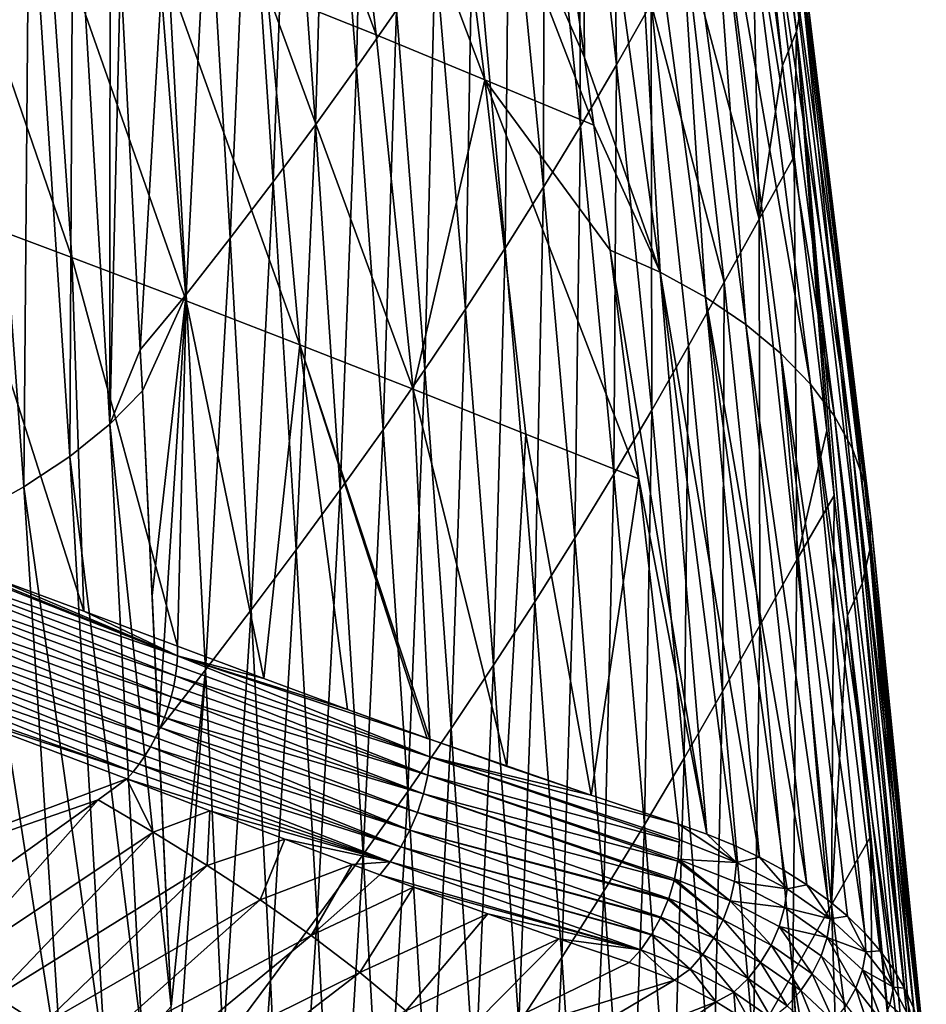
# Model space of a CAD drawing. Header units: metres. Extents: x -109 to 109, y -78 to 121.
# Tile 74 of 256: x -63 to -55, y -51 to -42. Entities that reach past the tile are written whole.
import ezdxf

# ---------------------------------------------------------------- set-up
doc = ezdxf.new("R2010")
doc.units = ezdxf.units.M
doc.layers.add('solid_508554_SW0001', color=7, linetype='CONTINUOUS')

msp = doc.modelspace()

# ---------------------------------------------------------------- linework, layer by layer
at = {"layer": 'solid_508554_SW0001'}
for points in [[(-56.184299, -42.014988, 28.108223), (-56.857948, -37.127048, 24.782003), (-56.809044, -36.791168, 25.364885)], [(-56.125523, -41.699684, 28.655661), (-56.184299, -42.014988, 28.108223), (-56.809044, -36.791168, 25.364885)], [(-56.857948, -37.127048, 24.782003), (-56.308971, -42.318531, 27.578814), (-56.59742, -40.12402, 26.07205)], [(-56.184299, -42.014988, 28.108223), (-56.308971, -42.318531, 27.578814), (-56.857948, -37.127048, 24.782003)], [(-61.227352, -38.546135, 35.996754), (-60.907619, -41.655548, 37.880527), (-59.935703, -42.046021, 37.217701)], [(-60.294331, -38.92202, 35.35701), (-61.227352, -38.546135, 35.996754), (-59.935703, -42.046021, 37.217701)], [(-60.367046, -39.091133, 13.408036), (-60.027966, -38.60759, 14.244594), (-60.111671, -42.337799, 15.004725)], [(-60.027966, -38.60759, 14.244594), (-59.754936, -41.82584, 15.891033), (-60.111671, -42.337799, 15.004725)], [(-58.133686, -39.239838, 20.370758), (-57.839779, -38.717438, 21.274502), (-57.791992, -42.313965, 22.254381)], [(-57.839779, -38.717438, 21.274502), (-57.480503, -41.765553, 23.204243), (-57.791992, -42.313965, 22.254381)], [(-60.294331, -38.92202, 35.35701), (-59.935703, -42.046021, 37.217701), (-58.967575, -42.446682, 36.555599)], [(-59.365845, -39.307434, 34.716675), (-60.294331, -38.92202, 35.35701), (-58.967575, -42.446682, 36.555599)], [(-60.716221, -39.572884, 12.574319), (-60.367046, -39.091133, 13.408036), (-60.478413, -42.848019, 14.12121)], [(-60.367046, -39.091133, 13.408036), (-60.111671, -42.337799, 15.004725), (-60.478413, -42.848019, 14.12121)], [(-58.076492, -42.249508, 35.553879), (-58.103962, -39.060879, 33.224892), (-58.437443, -39.699032, 34.079483)], [(-58.103962, -39.060879, 33.224892), (-57.402565, -44.163757, 36.208549), (-57.685097, -39.299706, 32.812542)], [(-58.076492, -42.249508, 35.553879), (-57.402565, -44.163757, 36.208549), (-58.103962, -39.060879, 33.224892)], [(-58.436619, -39.760136, 19.469364), (-58.133686, -39.239838, 20.370758), (-58.112854, -42.86108, 21.307482)], [(-58.133686, -39.239838, 20.370758), (-57.791992, -42.313965, 22.254381), (-58.112854, -42.86108, 21.307482)], [(-59.365845, -39.307434, 34.716675), (-58.076492, -42.249508, 35.553879), (-58.437443, -39.699032, 34.079483)], [(-59.365845, -39.307434, 34.716675), (-57.995026, -42.852043, 35.902176), (-58.076492, -42.249508, 35.553879)], [(-59.365845, -39.307434, 34.716675), (-58.967575, -42.446682, 36.555599), (-57.995026, -42.852043, 35.902176)], [(-57.685097, -39.299706, 32.812542), (-57.402565, -44.163757, 36.208549), (-56.997849, -44.386463, 35.824333)], [(-57.685097, -39.299706, 32.812542), (-56.997849, -44.386463, 35.824333), (-57.310551, -39.56057, 32.361671)], [(-61.074345, -40.052155, 11.742375), (-60.716221, -39.572884, 12.574319), (-60.854282, -43.356293, 13.239774)], [(-60.716221, -39.572884, 12.574319), (-60.478413, -42.848019, 14.12121), (-60.854282, -43.356293, 13.239774)], [(-57.310551, -39.56057, 32.361671), (-56.997849, -44.386463, 35.824333), (-56.637283, -44.630219, 35.403244)], [(-57.310551, -39.56057, 32.361671), (-56.637283, -44.630219, 35.403244), (-56.98373, -39.838196, 31.881481)], [(-62.312878, -45.521286, 10.242718), (-62.640606, -40.008682, 8.032281), (-62.311455, -39.693897, 8.576268)], [(-62.312878, -45.521286, 10.242718), (-62.311455, -39.693897, 8.576268), (-62.2164, -41.452923, 9.258652)], [(-58.749596, -40.278767, 18.570646), (-58.436619, -39.760136, 19.469364), (-58.443813, -43.406521, 20.363276)], [(-58.436619, -39.760136, 19.469364), (-58.112854, -42.86108, 21.307482), (-58.443813, -43.406521, 20.363276)], [(-56.98373, -39.838196, 31.881481), (-56.637283, -44.630219, 35.403244), (-56.323921, -44.890293, 34.953564)], [(-56.98373, -39.838196, 31.881481), (-56.323921, -44.890293, 34.953564), (-56.059654, -45.163719, 34.480438)], [(-56.98373, -39.838196, 31.881481), (-56.059654, -45.163719, 34.480438), (-56.706638, -40.129456, 31.377403)], [(-62.668728, -45.80825, 9.746799), (-63.033733, -40.311123, 7.509357), (-62.640606, -40.008682, 8.032281)], [(-62.312878, -45.521286, 10.242718), (-62.668728, -45.80825, 9.746799), (-62.640606, -40.008682, 8.032281)], [(-61.439751, -40.526722, 10.910967), (-61.074345, -40.052155, 11.742375), (-61.237843, -43.861542, 12.359962)], [(-61.074345, -40.052155, 11.742375), (-60.854282, -43.356293, 13.239774), (-61.237843, -43.861542, 12.359962)], [(-56.882652, -40.670223, 25.112839), (-56.59742, -40.12402, 26.07205), (-56.518303, -43.689453, 27.126808)], [(-56.706638, -40.129456, 31.377403), (-56.059654, -45.163719, 34.480438), (-55.846077, -45.447983, 33.988239)], [(-56.706638, -40.129456, 31.377403), (-55.846077, -45.447983, 33.988239), (-56.480923, -40.431767, 30.853924)], [(-56.59742, -40.12402, 26.07205), (-56.308971, -42.318531, 27.578814), (-56.518303, -43.689453, 27.126808)], [(-63.080578, -46.080467, 9.276121), (-63.481701, -40.597973, 7.013186), (-63.033733, -40.311123, 7.509357)], [(-62.668728, -45.80825, 9.746799), (-63.080578, -46.080467, 9.276121), (-63.033733, -40.311123, 7.509357)], [(-59.073555, -40.796047, 17.674395), (-58.749596, -40.278767, 18.570646), (-58.785458, -43.950493, 19.421362)], [(-58.749596, -40.278767, 18.570646), (-58.443813, -43.406521, 20.363276), (-58.785458, -43.950493, 19.421362)], [(-56.480923, -40.431767, 30.853924), (-55.846077, -45.447983, 33.988239), (-55.684803, -45.740566, 33.481312)], [(-56.480923, -40.431767, 30.853924), (-55.684803, -45.740566, 33.481312), (-56.308239, -40.742542, 30.315512)], [(-63.859455, -40.52721, 39.837067), (-63.678234, -43.647789, 41.798923), (-62.651852, -44.03178, 41.133518)], [(-62.869411, -40.898586, 39.192043), (-63.859455, -40.52721, 39.837067), (-62.651852, -44.03178, 41.133518)], [(-61.81538, -40.994423, 10.080987), (-61.439751, -40.526722, 10.910967), (-61.630463, -44.362705, 11.482438)], [(-61.439751, -40.526722, 10.910967), (-61.237843, -43.861542, 12.359962), (-61.630463, -44.362705, 11.482438)], [(-63.080578, -46.080467, 9.276121), (-63.539406, -46.334724, 8.836304), (-63.481701, -40.597973, 7.013186)], [(-57.17749, -41.217258, 24.157017), (-56.882652, -40.670223, 25.112839), (-56.518303, -43.689453, 27.126808)], [(-56.308239, -40.742542, 30.315512), (-55.684803, -45.740566, 33.481312), (-55.577457, -46.039009, 32.963932)], [(-56.308239, -40.742542, 30.315512), (-55.577457, -46.039009, 32.963932), (-56.190266, -41.059235, 29.766575)], [(-59.40876, -41.311882, 16.780941), (-59.073555, -40.796047, 17.674395), (-59.137894, -44.492847, 18.481979)], [(-59.073555, -40.796047, 17.674395), (-58.785458, -43.950493, 19.421362), (-59.137894, -44.492847, 18.481979)], [(-62.869411, -40.898586, 39.192043), (-62.651852, -44.03178, 41.133518), (-61.631187, -44.419724, 40.461311)], [(-61.885536, -41.27417, 38.539608), (-62.869411, -40.898586, 39.192043), (-61.631187, -44.419724, 40.461311)], [(-62.2164, -41.452923, 9.258652), (-61.81538, -40.994423, 10.080987), (-62.041088, -44.858124, 10.610392)], [(-61.81538, -40.994423, 10.080987), (-61.630463, -44.362705, 11.482438), (-62.041088, -44.858124, 10.610392)], [(-56.190266, -41.059235, 29.766575), (-55.577457, -46.039009, 32.963932), (-55.525673, -46.340843, 32.440361)], [(-56.190266, -41.059235, 29.766575), (-55.525673, -46.340843, 32.440361), (-56.128677, -41.379318, 29.211508)], [(-61.885536, -41.27417, 38.539608), (-61.631187, -44.419724, 40.461311), (-60.616203, -44.812061, 39.782276)], [(-60.907619, -41.655548, 37.880527), (-61.885536, -41.27417, 38.539608), (-60.616203, -44.812061, 39.782276)], [(-57.480503, -41.765553, 23.204243), (-57.17749, -41.217258, 24.157017), (-56.830238, -44.2528, 26.123838)], [(-57.17749, -41.217258, 24.157017), (-56.518303, -43.689453, 27.126808), (-56.830238, -44.2528, 26.123838)], [(-59.754936, -41.82584, 15.891033), (-59.40876, -41.311882, 16.780941), (-59.500843, -45.033138, 17.545893)], [(-59.40876, -41.311882, 16.780941), (-59.137894, -44.492847, 18.481979), (-59.500843, -45.033138, 17.545893)], [(-56.128677, -41.379318, 29.211508), (-55.525673, -46.340843, 32.440361), (-55.531399, -46.643143, 31.915655)], [(-56.128677, -41.379318, 29.211508), (-55.531399, -46.643143, 31.915655), (-56.125523, -41.699684, 28.655661)], [(-62.312878, -45.521286, 10.242718), (-62.2164, -41.452923, 9.258652), (-62.041088, -44.858124, 10.610392)], [(-60.907619, -41.655548, 37.880527), (-60.616203, -44.812061, 39.782276), (-59.607014, -45.209225, 39.09734)], [(-59.935703, -42.046021, 37.217701), (-60.907619, -41.655548, 37.880527), (-59.607014, -45.209225, 39.09734)], [(-56.125523, -41.699684, 28.655661), (-55.597786, -46.941086, 31.398081), (-56.184299, -42.014988, 28.108223)], [(-56.125523, -41.699684, 28.655661), (-55.531399, -46.643143, 31.915655), (-55.597786, -46.941086, 31.398081)], [(-57.791992, -42.313965, 22.254381), (-57.480503, -41.765553, 23.204243), (-57.476589, -45.394581, 24.133848)], [(-57.480503, -41.765553, 23.204243), (-56.830238, -44.2528, 26.123838), (-57.148884, -44.822147, 25.126394)], [(-57.480503, -41.765553, 23.204243), (-57.148884, -44.822147, 25.126394), (-57.476589, -45.394581, 24.133848)], [(-60.111671, -42.337799, 15.004725), (-59.754936, -41.82584, 15.891033), (-59.874054, -45.571304, 16.613232)], [(-59.754936, -41.82584, 15.891033), (-59.500843, -45.033138, 17.545893), (-59.874054, -45.571304, 16.613232)], [(-58.967575, -42.446682, 36.555599), (-59.935703, -42.046021, 37.217701), (-59.607014, -45.209225, 39.09734)], [(-56.184299, -42.014988, 28.108223), (-56.206631, -43.131958, 28.133499), (-56.308971, -42.318531, 27.578814)], [(-56.184299, -42.014988, 28.108223), (-55.913673, -45.577877, 29.789143), (-56.206631, -43.131958, 28.133499)], [(-56.184299, -42.014988, 28.108223), (-55.728371, -47.228725, 30.896286), (-55.847565, -46.156734, 30.178295)], [(-56.184299, -42.014988, 28.108223), (-55.597786, -46.941086, 31.398081), (-55.728371, -47.228725, 30.896286)], [(-56.184299, -42.014988, 28.108223), (-55.847565, -46.156734, 30.178295), (-55.913673, -45.577877, 29.789143)], [(-58.076492, -42.249508, 35.553879), (-57.995026, -42.852043, 35.902176), (-57.402565, -44.163757, 36.208549)], [(-60.478413, -42.848019, 14.12121), (-60.111671, -42.337799, 15.004725), (-60.257328, -46.107746, 15.683356)], [(-60.111671, -42.337799, 15.004725), (-59.874054, -45.571304, 16.613232), (-60.257328, -46.107746, 15.683356)], [(-58.112854, -42.86108, 21.307482), (-57.791992, -42.313965, 22.254381), (-57.814075, -45.966557, 23.144901)], [(-57.791992, -42.313965, 22.254381), (-57.476589, -45.394581, 24.133848), (-57.814075, -45.966557, 23.144901)], [(-56.308971, -42.318531, 27.578814), (-56.206631, -43.131958, 28.133499), (-56.518303, -43.689453, 27.126808)], [(-58.967575, -42.446682, 36.555599), (-59.607014, -45.209225, 39.09734), (-58.601551, -45.610039, 38.409481)], [(-58.967575, -42.446682, 36.555599), (-57.592056, -46.007843, 37.7262), (-57.848164, -43.96661, 36.546425)], [(-58.967575, -42.446682, 36.555599), (-58.601551, -45.610039, 38.409481), (-57.592056, -46.007843, 37.7262)], [(-58.967575, -42.446682, 36.555599), (-57.848164, -43.96661, 36.546425), (-57.995026, -42.852043, 35.902176)], [(-60.854282, -43.356293, 13.239774), (-60.478413, -42.848019, 14.12121), (-60.650105, -46.643078, 14.756118)], [(-60.478413, -42.848019, 14.12121), (-60.257328, -46.107746, 15.683356), (-60.650105, -46.643078, 14.756118)], [(-58.443813, -43.406521, 20.363276), (-58.112854, -42.86108, 21.307482), (-58.161747, -46.536858, 22.158669)], [(-58.112854, -42.86108, 21.307482), (-57.814075, -45.966557, 23.144901), (-58.161747, -46.536858, 22.158669)], [(-57.995026, -42.852043, 35.902176), (-57.848164, -43.96661, 36.546425), (-57.402565, -44.163757, 36.208549)], [(-56.518303, -43.689453, 27.126808), (-56.206631, -43.131958, 28.133499), (-56.182613, -46.732391, 29.132544)], [(-56.206631, -43.131958, 28.133499), (-55.913673, -45.577877, 29.789143), (-56.182613, -46.732391, 29.132544)], [(-61.237843, -43.861542, 12.359962), (-60.854282, -43.356293, 13.239774), (-61.051159, -47.178226, 13.832317)], [(-60.854282, -43.356293, 13.239774), (-60.650105, -46.643078, 14.756118), (-61.051159, -47.178226, 13.832317)], [(-58.785458, -43.950493, 19.421362), (-58.443813, -43.406521, 20.363276), (-58.519802, -47.105549, 21.174547)], [(-58.443813, -43.406521, 20.363276), (-58.161747, -46.536858, 22.158669), (-58.519802, -47.105549, 21.174547)], [(-63.678234, -43.647789, 41.798923), (-63.391491, -46.876644, 43.690483), (-62.545422, -47.190189, 43.144146)], [(-62.651852, -44.03178, 41.133518), (-63.678234, -43.647789, 41.798923), (-62.545422, -47.190189, 43.144146)], [(-56.830238, -44.2528, 26.123838), (-56.518303, -43.689453, 27.126808), (-56.511063, -47.31609, 28.089684)], [(-56.518303, -43.689453, 27.126808), (-56.182613, -46.732391, 29.132544), (-56.511063, -47.31609, 28.089684)], [(-61.630463, -44.362705, 11.482438), (-61.237843, -43.861542, 12.359962), (-61.459957, -47.713966, 12.912715)], [(-61.237843, -43.861542, 12.359962), (-61.051159, -47.178226, 13.832317), (-61.459957, -47.713966, 12.912715)], [(-59.137894, -44.492847, 18.481979), (-58.785458, -43.950493, 19.421362), (-58.888176, -47.672424, 20.19269)], [(-58.785458, -43.950493, 19.421362), (-58.519802, -47.105549, 21.174547), (-58.888176, -47.672424, 20.19269)], [(-56.98555, -49.179295, 39.314816), (-57.848164, -43.96661, 36.546425), (-57.592056, -46.007843, 37.7262)], [(-56.98555, -49.179295, 39.314816), (-57.402565, -44.163757, 36.208549), (-57.848164, -43.96661, 36.546425)], [(-62.651852, -44.03178, 41.133518), (-62.545422, -47.190189, 43.144146), (-61.708916, -47.502312, 42.598129)], [(-61.631187, -44.419724, 40.461311), (-62.651852, -44.03178, 41.133518), (-61.708916, -47.502312, 42.598129)], [(-56.513992, -49.385548, 38.88554), (-56.997849, -44.386463, 35.824333), (-57.402565, -44.163757, 36.208549)], [(-56.744179, -49.277473, 39.107098), (-56.513992, -49.385548, 38.88554), (-57.402565, -44.163757, 36.208549)], [(-56.98555, -49.179295, 39.314816), (-56.744179, -49.277473, 39.107098), (-57.402565, -44.163757, 36.208549)], [(-57.148884, -44.822147, 25.126394), (-56.830238, -44.2528, 26.123838), (-56.845139, -47.90696, 27.052778)], [(-56.830238, -44.2528, 26.123838), (-56.511063, -47.31609, 28.089684), (-56.845139, -47.90696, 27.052778)], [(-62.023006, -45.22266, 10.757515), (-62.041088, -44.858124, 10.610392), (-61.630463, -44.362705, 11.482438)], [(-61.934437, -47.048553, 11.501494), (-62.023006, -45.22266, 10.757515), (-61.630463, -44.362705, 11.482438)], [(-61.934437, -47.048553, 11.501494), (-61.630463, -44.362705, 11.482438), (-61.877995, -48.249977, 11.997476)], [(-61.630463, -44.362705, 11.482438), (-61.459957, -47.713966, 12.912715), (-61.877995, -48.249977, 11.997476)], [(-60.939053, -47.790562, 42.089767), (-61.631187, -44.419724, 40.461311), (-61.708916, -47.502312, 42.598129)], [(-60.939053, -47.790562, 42.089767), (-60.616203, -44.812061, 39.782276), (-61.631187, -44.419724, 40.461311)], [(-56.09267, -49.630234, 38.404953), (-56.637283, -44.630219, 35.403244), (-56.997849, -44.386463, 35.824333)], [(-56.296413, -49.503239, 38.651154), (-56.09267, -49.630234, 38.404953), (-56.997849, -44.386463, 35.824333)], [(-56.513992, -49.385548, 38.88554), (-56.296413, -49.503239, 38.651154), (-56.997849, -44.386463, 35.824333)], [(-59.500843, -45.033138, 17.545893), (-59.137894, -44.492847, 18.481979), (-59.266582, -48.237045, 19.213856)], [(-59.137894, -44.492847, 18.481979), (-58.888176, -47.672424, 20.19269), (-59.266582, -48.237045, 19.213856)], [(-55.903908, -49.766087, 38.148003), (-56.323921, -44.890293, 34.953564), (-56.637283, -44.630219, 35.403244)], [(-56.09267, -49.630234, 38.404953), (-55.903908, -49.766087, 38.148003), (-56.637283, -44.630219, 35.403244)], [(-60.939053, -47.790562, 42.089767), (-60.192665, -48.066906, 41.588886), (-60.616203, -44.812061, 39.782276)], [(-59.45797, -48.332809, 41.086075), (-59.607014, -45.209225, 39.09734), (-60.616203, -44.812061, 39.782276)], [(-59.482521, -48.324051, 41.10305), (-59.45797, -48.332809, 41.086075), (-60.616203, -44.812061, 39.782276)], [(-60.192665, -48.066906, 41.588886), (-59.482521, -48.324051, 41.10305), (-60.616203, -44.812061, 39.782276)], [(-62.312878, -45.521286, 10.242718), (-62.041088, -44.858124, 10.610392), (-62.023006, -45.22266, 10.757515)], [(-57.476589, -45.394581, 24.133848), (-57.148884, -44.822147, 25.126394), (-57.188622, -48.501602, 26.021338)], [(-57.148884, -44.822147, 25.126394), (-56.845139, -47.90696, 27.052778), (-57.188622, -48.501602, 26.021338)], [(-55.575798, -50.061947, 37.606438), (-56.059654, -45.163719, 34.480438), (-56.323921, -44.890293, 34.953564)], [(-55.731251, -49.910221, 37.881393), (-55.575798, -50.061947, 37.606438), (-56.323921, -44.890293, 34.953564)], [(-55.903908, -49.766087, 38.148003), (-55.731251, -49.910221, 37.881393), (-56.323921, -44.890293, 34.953564)], [(-59.874054, -45.571304, 16.613232), (-59.500843, -45.033138, 17.545893), (-59.654961, -48.799408, 18.238262)], [(-59.500843, -45.033138, 17.545893), (-59.266582, -48.237045, 19.213856), (-59.654961, -48.799408, 18.238262)], [(-55.320068, -50.385021, 37.03709), (-55.846077, -45.447983, 33.988239), (-56.059654, -45.163719, 34.480438)], [(-55.438496, -50.22047, 37.324543), (-55.320068, -50.385021, 37.03709), (-56.059654, -45.163719, 34.480438)], [(-55.575798, -50.061947, 37.606438), (-55.438496, -50.22047, 37.324543), (-56.059654, -45.163719, 34.480438)], [(-62.312878, -45.521286, 10.242718), (-62.023006, -45.22266, 10.757515), (-61.766678, -50.717045, 13.032104)], [(-62.023006, -45.22266, 10.757515), (-61.877995, -48.249977, 11.997476), (-61.766678, -50.717045, 13.032104)], [(-61.934437, -47.048553, 11.501494), (-61.877995, -48.249977, 11.997476), (-62.023006, -45.22266, 10.757515)], [(-58.770218, -48.574875, 40.605892), (-58.601551, -45.610039, 38.409481), (-59.607014, -45.209225, 39.09734)], [(-59.45797, -48.332809, 41.086075), (-58.770218, -48.574875, 40.605892), (-59.607014, -45.209225, 39.09734)], [(-57.814075, -45.966557, 23.144901), (-57.476589, -45.394581, 24.133848), (-57.542049, -49.096027, 24.99367)], [(-57.476589, -45.394581, 24.133848), (-57.188622, -48.501602, 26.021338), (-57.542049, -49.096027, 24.99367)], [(-55.221096, -50.554806, 36.745422), (-55.684803, -45.740566, 33.481312), (-55.846077, -45.447983, 33.988239)], [(-55.320068, -50.385021, 37.03709), (-55.221096, -50.554806, 36.745422), (-55.846077, -45.447983, 33.988239)], [(-62.024529, -51.002136, 12.541978), (-62.668728, -45.80825, 9.746799), (-62.312878, -45.521286, 10.242718)], [(-62.024529, -51.002136, 12.541978), (-62.312878, -45.521286, 10.242718), (-61.766678, -50.717045, 13.032104)], [(-60.257328, -46.107746, 15.683356), (-59.874054, -45.571304, 16.613232), (-60.053493, -49.360046, 17.265461)], [(-59.874054, -45.571304, 16.613232), (-59.654961, -48.799408, 18.238262), (-60.053493, -49.360046, 17.265461)], [(-55.913673, -45.577877, 29.789143), (-55.847565, -46.156734, 30.178295), (-56.182613, -46.732391, 29.132544)], [(-58.770218, -48.574875, 40.605892), (-58.017429, -48.832542, 40.071175), (-58.601551, -45.610039, 38.409481)], [(-58.017429, -48.832542, 40.071175), (-57.592056, -46.007843, 37.7262), (-58.601551, -45.610039, 38.409481)], [(-55.083141, -50.906925, 36.154915), (-55.577457, -46.039009, 32.963932), (-55.684803, -45.740566, 33.481312)], [(-55.142017, -50.729038, 36.450909), (-55.083141, -50.906925, 36.154915), (-55.684803, -45.740566, 33.481312)], [(-55.221096, -50.554806, 36.745422), (-55.142017, -50.729038, 36.450909), (-55.684803, -45.740566, 33.481312)], [(-62.348305, -51.275505, 12.069802), (-63.080578, -46.080467, 9.276121), (-62.668728, -45.80825, 9.746799)], [(-62.024529, -51.002136, 12.541978), (-62.348305, -51.275505, 12.069802), (-62.668728, -45.80825, 9.746799)], [(-58.161747, -46.536858, 22.158669), (-57.814075, -45.966557, 23.144901), (-57.905521, -49.688831, 23.968687)], [(-58.017429, -48.832542, 40.071175), (-57.23661, -49.09111, 39.507847), (-57.592056, -46.007843, 37.7262)], [(-57.814075, -45.966557, 23.144901), (-57.542049, -49.096027, 24.99367), (-57.905521, -49.688831, 23.968687)], [(-56.98555, -49.179295, 39.314816), (-57.592056, -46.007843, 37.7262), (-57.23661, -49.09111, 39.507847)], [(-55.044632, -51.08765, 35.858837), (-55.525673, -46.340843, 32.440361), (-55.577457, -46.039009, 32.963932)], [(-55.083141, -50.906925, 36.154915), (-55.044632, -51.08765, 35.858837), (-55.577457, -46.039009, 32.963932)], [(-62.727959, -51.534504, 11.622154), (-63.539406, -46.334724, 8.836304), (-63.080578, -46.080467, 9.276121)], [(-62.348305, -51.275505, 12.069802), (-62.727959, -51.534504, 11.622154), (-63.080578, -46.080467, 9.276121)], [(-60.650105, -46.643078, 14.756118), (-60.257328, -46.107746, 15.683356), (-60.461945, -49.920433, 16.295904)], [(-60.257328, -46.107746, 15.683356), (-60.053493, -49.360046, 17.265461), (-60.461945, -49.920433, 16.295904)], [(-56.182613, -46.732391, 29.132544), (-55.847565, -46.156734, 30.178295), (-55.87249, -49.809738, 31.135395)], [(-55.847565, -46.156734, 30.178295), (-55.728371, -47.228725, 30.896286), (-55.87249, -49.809738, 31.135395)], [(-61.708836, -47.587196, 42.647079), (-65.118256, -46.244175, 44.788212), (-65.124084, -46.415909, 44.878075)], [(-61.708836, -47.587196, 42.647079), (-64.247879, -46.56168, 44.237728), (-65.118256, -46.244175, 44.788212)], [(-62.727959, -51.534504, 11.622154), (-63.154434, -51.775925, 11.204675), (-63.539406, -46.334724, 8.836304)], [(-55.028679, -51.453941, 35.272366), (-55.531399, -46.643143, 31.915655), (-55.525673, -46.340843, 32.440361)], [(-55.02652, -51.270344, 35.564083), (-55.028679, -51.453941, 35.272366), (-55.525673, -46.340843, 32.440361)], [(-55.044632, -51.08765, 35.858837), (-55.02652, -51.270344, 35.564083), (-55.525673, -46.340843, 32.440361)], [(-61.725964, -47.766369, 42.723991), (-65.124084, -46.415909, 44.878075), (-65.151794, -46.5979, 44.939117)], [(-61.714535, -47.675499, 42.689167), (-61.708836, -47.587196, 42.647079), (-65.124084, -46.415909, 44.878075)], [(-61.725964, -47.766369, 42.723991), (-61.714535, -47.675499, 42.689167), (-65.124084, -46.415909, 44.878075)], [(-61.708836, -47.587196, 42.647079), (-63.391491, -46.876644, 43.690483), (-64.247879, -46.56168, 44.237728)], [(-58.519802, -47.105549, 21.174547), (-58.161747, -46.536858, 22.158669), (-58.278881, -50.280045, 22.945702)], [(-58.161747, -46.536858, 22.158669), (-57.905521, -49.688831, 23.968687), (-58.278881, -50.280045, 22.945702)], [(-61.765503, -47.952324, 42.77058), (-65.151794, -46.5979, 44.939117), (-65.200325, -46.783283, 44.969017)], [(-61.743008, -47.858944, 42.751217), (-61.725964, -47.766369, 42.723991), (-65.151794, -46.5979, 44.939117)], [(-61.765503, -47.952324, 42.77058), (-61.743008, -47.858944, 42.751217), (-65.151794, -46.5979, 44.939117)], [(-61.051159, -47.178226, 13.832317), (-60.650105, -46.643078, 14.756118), (-60.879284, -50.483646, 15.331695)], [(-60.650105, -46.643078, 14.756118), (-60.461945, -49.920433, 16.295904), (-60.879284, -50.483646, 15.331695)], [(-55.092407, -51.818901, 34.705055), (-55.597786, -46.941086, 31.398081), (-55.531399, -46.643143, 31.915655)], [(-55.050797, -51.6371, 34.985634), (-55.092407, -51.818901, 34.705055), (-55.531399, -46.643143, 31.915655)], [(-55.028679, -51.453941, 35.272366), (-55.050797, -51.6371, 34.985634), (-55.531399, -46.643143, 31.915655)], [(-56.511063, -47.31609, 28.089684), (-56.182613, -46.732391, 29.132544), (-56.217987, -50.424507, 30.064217)], [(-56.182613, -46.732391, 29.132544), (-55.87249, -49.809738, 31.135395), (-56.217987, -50.424507, 30.064217)], [(-61.825935, -48.137936, 42.785057), (-65.200325, -46.783283, 44.969017), (-65.267853, -46.965076, 44.966652)], [(-61.793236, -48.04562, 42.781898), (-61.765503, -47.952324, 42.77058), (-65.200325, -46.783283, 44.969017)], [(-61.825935, -48.137936, 42.785057), (-61.793236, -48.04562, 42.781898), (-65.200325, -46.783283, 44.969017)], [(-61.708836, -47.587196, 42.647079), (-62.545422, -47.190189, 43.144146), (-63.391491, -46.876644, 43.690483)], [(-61.904949, -48.31609, 42.766869), (-65.267853, -46.965076, 44.966652), (-65.351837, -47.136448, 44.93211)], [(-61.863297, -48.228378, 42.780033), (-61.825935, -48.137936, 42.785057), (-65.267853, -46.965076, 44.966652)], [(-61.904949, -48.31609, 42.766869), (-61.863297, -48.228378, 42.780033), (-65.267853, -46.965076, 44.966652)], [(-55.153023, -51.998676, 34.431328), (-55.728371, -47.228725, 30.896286), (-55.597786, -46.941086, 31.398081)], [(-55.092407, -51.818901, 34.705055), (-55.153023, -51.998676, 34.431328), (-55.597786, -46.941086, 31.398081)], [(-61.999512, -48.479961, 42.716705), (-65.351837, -47.136448, 44.93211), (-65.449127, -47.290947, 44.866692)], [(-61.9505, -48.400219, 42.745689), (-61.904949, -48.31609, 42.766869), (-65.351837, -47.136448, 44.93211)], [(-61.999512, -48.479961, 42.716705), (-61.9505, -48.400219, 42.745689), (-65.351837, -47.136448, 44.93211)], [(-61.459957, -47.713966, 12.912715), (-61.051159, -47.178226, 13.832317), (-61.303043, -51.05241, 14.373791)], [(-61.051159, -47.178226, 13.832317), (-60.879284, -50.483646, 15.331695), (-61.303043, -51.05241, 14.373791)], [(-58.888176, -47.672424, 20.19269), (-58.519802, -47.105549, 21.174547), (-58.661907, -50.869469, 21.924791)], [(-58.519802, -47.105549, 21.174547), (-58.278881, -50.280045, 22.945702), (-58.661907, -50.869469, 21.924791)], [(-61.708836, -47.587196, 42.647079), (-61.708916, -47.502312, 42.598129), (-62.545422, -47.190189, 43.144146)], [(-55.728371, -47.228725, 30.896286), (-55.520519, -49.195686, 32.204712), (-55.87249, -49.809738, 31.135395)], [(-55.728371, -47.228725, 30.896286), (-55.232155, -52.175694, 34.165127), (-55.520519, -49.195686, 32.204712)], [(-55.153023, -51.998676, 34.431328), (-55.232155, -52.175694, 34.165127), (-55.728371, -47.228725, 30.896286)], [(-62.105999, -48.623276, 42.636497), (-65.449127, -47.290947, 44.866692), (-65.556076, -47.422787, 44.772839)], [(-62.05151, -48.554554, 42.680191), (-61.999512, -48.479961, 42.716705), (-65.449127, -47.290947, 44.866692)], [(-62.105999, -48.623276, 42.636497), (-62.05151, -48.554554, 42.680191), (-65.449127, -47.290947, 44.866692)], [(-56.845139, -47.90696, 27.052778), (-56.511063, -47.31609, 28.089684), (-56.569012, -51.040009, 28.995167)], [(-56.511063, -47.31609, 28.089684), (-56.217987, -50.424507, 30.064217), (-56.569012, -51.040009, 28.995167)], [(-62.105999, -48.623276, 42.636497), (-65.556076, -47.422787, 44.772839), (-63.844414, -48.052219, 43.683041)], [(-61.708836, -47.587196, 42.647079), (-60.939053, -47.790562, 42.089767), (-61.708916, -47.502312, 42.598129)], [(-59.457298, -48.487789, 41.166924), (-61.708836, -47.587196, 42.647079), (-61.714535, -47.675499, 42.689167)], [(-61.708836, -47.587196, 42.647079), (-59.45797, -48.332809, 41.086075), (-60.192665, -48.066906, 41.588886)], [(-59.457298, -48.487789, 41.166924), (-59.45797, -48.332809, 41.086075), (-61.708836, -47.587196, 42.647079)], [(-61.708836, -47.587196, 42.647079), (-60.192665, -48.066906, 41.588886), (-60.939053, -47.790562, 42.089767)], [(-59.457298, -48.487789, 41.166924), (-61.714535, -47.675499, 42.689167), (-61.725964, -47.766369, 42.723991)], [(-59.266582, -48.237045, 19.213856), (-58.888176, -47.672424, 20.19269), (-59.054333, -51.456688, 20.90667)], [(-58.888176, -47.672424, 20.19269), (-58.661907, -50.869469, 21.924791), (-59.054333, -51.456688, 20.90667)], [(-61.766678, -50.717045, 13.032104), (-61.877995, -48.249977, 11.997476), (-61.459957, -47.713966, 12.912715)], [(-61.766678, -50.717045, 13.032104), (-61.459957, -47.713966, 12.912715), (-61.727177, -51.627193, 13.41931)], [(-59.475784, -48.651463, 41.225597), (-61.725964, -47.766369, 42.723991), (-61.743008, -47.858944, 42.751217)], [(-61.459957, -47.713966, 12.912715), (-61.303043, -51.05241, 14.373791), (-61.727177, -51.627193, 13.41931)], [(-59.475784, -48.651463, 41.225597), (-59.457298, -48.487789, 41.166924), (-61.725964, -47.766369, 42.723991)], [(-59.475784, -48.651463, 41.225597), (-61.743008, -47.858944, 42.751217), (-61.765503, -47.952324, 42.77058)], [(-59.512409, -48.818947, 41.25996), (-61.765503, -47.952324, 42.77058), (-61.793236, -48.04562, 42.781898)], [(-59.512409, -48.818947, 41.25996), (-59.475784, -48.651463, 41.225597), (-61.765503, -47.952324, 42.77058)], [(-57.188622, -48.501602, 26.021338), (-56.845139, -47.90696, 27.052778), (-56.929127, -51.655205, 27.929098)], [(-56.845139, -47.90696, 27.052778), (-56.569012, -51.040009, 28.995167), (-56.929127, -51.655205, 27.929098)], [(-65.756058, -50.02697, 41.795589), (-62.16254, -48.685139, 42.585796), (-63.844414, -48.052219, 43.683041)], [(-62.105999, -48.623276, 42.636497), (-63.844414, -48.052219, 43.683041), (-62.16254, -48.685139, 42.585796)], [(-59.512409, -48.818947, 41.25996), (-61.793236, -48.04562, 42.781898), (-61.825935, -48.137936, 42.785057)], [(-59.566048, -48.985123, 41.268951), (-61.825935, -48.137936, 42.785057), (-61.863297, -48.228378, 42.780033)], [(-59.566048, -48.985123, 41.268951), (-59.512409, -48.818947, 41.25996), (-61.825935, -48.137936, 42.785057)], [(-60.192665, -48.066906, 41.588886), (-59.45797, -48.332809, 41.086075), (-59.482521, -48.324051, 41.10305)], [(-59.635067, -49.144913, 41.252308), (-61.863297, -48.228378, 42.780033), (-61.904949, -48.31609, 42.766869)], [(-59.635067, -49.144913, 41.252308), (-59.566048, -48.985123, 41.268951), (-61.863297, -48.228378, 42.780033)], [(-59.654961, -48.799408, 18.238262), (-59.266582, -48.237045, 19.213856), (-59.456257, -52.04171, 19.8916)], [(-59.266582, -48.237045, 19.213856), (-59.054333, -51.456688, 20.90667), (-59.456257, -52.04171, 19.8916)], [(-59.635067, -49.144913, 41.252308), (-61.904949, -48.31609, 42.766869), (-61.9505, -48.400219, 42.745689)], [(-59.71735, -49.293427, 41.210529), (-61.9505, -48.400219, 42.745689), (-61.999512, -48.479961, 42.716705)], [(-59.71735, -49.293427, 41.210529), (-59.635067, -49.144913, 41.252308), (-61.9505, -48.400219, 42.745689)], [(-59.45797, -48.332809, 41.086075), (-58.017429, -48.832542, 40.071175), (-58.770218, -48.574875, 40.605892)], [(-59.457298, -48.487789, 41.166924), (-58.017429, -48.832542, 40.071175), (-59.45797, -48.332809, 41.086075)], [(-59.71735, -49.293427, 41.210529), (-61.999512, -48.479961, 42.716705), (-62.05151, -48.554554, 42.680191)], [(-59.475784, -48.651463, 41.225597), (-57.230667, -49.251099, 39.586754), (-59.457298, -48.487789, 41.166924)], [(-59.457298, -48.487789, 41.166924), (-57.23661, -49.09111, 39.507847), (-58.017429, -48.832542, 40.071175)], [(-59.457298, -48.487789, 41.166924), (-57.230324, -49.23082, 39.578259), (-57.23661, -49.09111, 39.507847)], [(-59.457298, -48.487789, 41.166924), (-57.230667, -49.251099, 39.586754), (-57.230324, -49.23082, 39.578259)], [(-57.542049, -49.096027, 24.99367), (-57.188622, -48.501602, 26.021338), (-57.298626, -52.269165, 26.865955)], [(-57.188622, -48.501602, 26.021338), (-56.929127, -51.655205, 27.929098), (-57.298626, -52.269165, 26.865955)], [(-59.810387, -49.426128, 41.144897), (-62.05151, -48.554554, 42.680191), (-62.105999, -48.623276, 42.636497)], [(-59.810387, -49.426128, 41.144897), (-59.71735, -49.293427, 41.210529), (-62.05151, -48.554554, 42.680191)], [(-59.810387, -49.426128, 41.144897), (-62.105999, -48.623276, 42.636497), (-62.16254, -48.685139, 42.585796)], [(-59.512409, -48.818947, 41.25996), (-57.244583, -49.420128, 39.642426), (-59.475784, -48.651463, 41.225597)], [(-59.475784, -48.651463, 41.225597), (-57.24221, -49.402218, 39.637756), (-57.230667, -49.251099, 39.586754)], [(-59.475784, -48.651463, 41.225597), (-57.244583, -49.420128, 39.642426), (-57.24221, -49.402218, 39.637756)], [(-65.756058, -50.02697, 41.795589), (-62.416607, -48.872368, 42.431129), (-62.16254, -48.685139, 42.585796)], [(-62.416607, -48.872368, 42.431129), (-61.925072, -49.162094, 41.984627), (-62.16254, -48.685139, 42.585796)], [(-61.925072, -49.162094, 41.984627), (-61.419506, -48.96983, 42.091068), (-62.16254, -48.685139, 42.585796)], [(-59.810387, -49.426128, 41.144897), (-62.16254, -48.685139, 42.585796), (-61.419506, -48.96983, 42.091068)], [(-60.053493, -49.360046, 17.265461), (-59.654961, -48.799408, 18.238262), (-59.868195, -52.625057, 18.879301)], [(-59.654961, -48.799408, 18.238262), (-59.456257, -52.04171, 19.8916), (-59.868195, -52.625057, 18.879301)], [(-59.566048, -48.985123, 41.268951), (-57.277912, -49.592796, 39.673088), (-59.512409, -48.818947, 41.25996)], [(-59.512409, -48.818947, 41.25996), (-57.274315, -49.577976, 39.671467), (-57.244583, -49.420128, 39.642426)], [(-59.512409, -48.818947, 41.25996), (-57.277912, -49.592796, 39.673088), (-57.274315, -49.577976, 39.671467)], [(-65.756058, -50.02697, 41.795589), (-64.186493, -50.137417, 41.33046), (-62.416607, -48.872368, 42.431129)], [(-64.186493, -50.137417, 41.33046), (-63.748081, -50.374725, 40.945793), (-62.416607, -48.872368, 42.431129)], [(-63.748081, -50.374725, 40.945793), (-61.925072, -49.162094, 41.984627), (-62.416607, -48.872368, 42.431129)], [(-61.925072, -49.162094, 41.984627), (-61.443821, -49.459976, 41.524323), (-61.419506, -48.96983, 42.091068)], [(-61.443821, -49.459976, 41.524323), (-60.751064, -49.22438, 41.638832), (-61.419506, -48.96983, 42.091068)], [(-59.810387, -49.426128, 41.144897), (-61.419506, -48.96983, 42.091068), (-60.751064, -49.22438, 41.638832)], [(-59.635067, -49.144913, 41.252308), (-57.325565, -49.752289, 39.678268), (-59.566048, -48.985123, 41.268951)], [(-59.566048, -48.985123, 41.268951), (-57.325565, -49.752289, 39.678268), (-57.277912, -49.592796, 39.673088)], [(-57.905521, -49.688831, 23.968687), (-57.542049, -49.096027, 24.99367), (-57.677402, -52.881691, 25.805344)], [(-57.542049, -49.096027, 24.99367), (-57.298626, -52.269165, 26.865955), (-57.677402, -52.881691, 25.805344)], [(-56.719433, -49.430752, 39.162594), (-56.98555, -49.179295, 39.314816), (-57.23661, -49.09111, 39.507847)], [(-57.230324, -49.23082, 39.578259), (-56.719433, -49.430752, 39.162594), (-57.23661, -49.09111, 39.507847)], [(-63.748081, -50.374725, 40.945793), (-63.331593, -50.627247, 40.540276), (-61.925072, -49.162094, 41.984627)], [(-63.331593, -50.627247, 40.540276), (-61.443821, -49.459976, 41.524323), (-61.925072, -49.162094, 41.984627)], [(-59.71735, -49.293427, 41.210529), (-57.394264, -49.919395, 39.657932), (-59.635067, -49.144913, 41.252308)], [(-59.635067, -49.144913, 41.252308), (-57.329582, -49.763599, 39.677761), (-57.325565, -49.752289, 39.678268)], [(-59.635067, -49.144913, 41.252308), (-57.394264, -49.919395, 39.657932), (-57.329582, -49.763599, 39.677761)], [(-56.719433, -49.430752, 39.162594), (-56.744179, -49.277473, 39.107098), (-56.98555, -49.179295, 39.314816)], [(-55.501015, -52.704559, 33.364574), (-55.87249, -49.809738, 31.135395), (-55.520519, -49.195686, 32.204712)], [(-55.501015, -52.704559, 33.364574), (-55.520519, -49.195686, 32.204712), (-55.232155, -52.175694, 34.165127)], [(-61.443821, -49.459976, 41.524323), (-60.972885, -49.766102, 41.044632), (-60.751064, -49.22438, 41.638832)], [(-60.972885, -49.766102, 41.044632), (-60.149448, -49.450554, 41.223801), (-60.751064, -49.22438, 41.638832)], [(-59.810387, -49.426128, 41.144897), (-60.751064, -49.22438, 41.638832), (-60.149448, -49.450554, 41.223801)], [(-59.810387, -49.426128, 41.144897), (-57.478142, -50.073772, 39.611134), (-59.71735, -49.293427, 41.210529)], [(-59.71735, -49.293427, 41.210529), (-57.397945, -49.927094, 39.656292), (-57.394264, -49.919395, 39.657932)], [(-59.71735, -49.293427, 41.210529), (-57.478142, -50.073772, 39.611134), (-57.397945, -49.927094, 39.656292)], [(-57.24221, -49.402218, 39.637756), (-56.719433, -49.430752, 39.162594), (-57.230324, -49.23082, 39.578259)], [(-57.230667, -49.251099, 39.586754), (-57.24221, -49.402218, 39.637756), (-57.230324, -49.23082, 39.578259)], [(-56.719433, -49.430752, 39.162594), (-56.513992, -49.385548, 38.88554), (-56.744179, -49.277473, 39.107098)], [(-60.461945, -49.920433, 16.295904), (-60.053493, -49.360046, 17.265461), (-60.290203, -53.208382, 17.870445)], [(-60.053493, -49.360046, 17.265461), (-59.868195, -52.625057, 18.879301), (-60.290203, -53.208382, 17.870445)], [(-63.331593, -50.627247, 40.540276), (-62.923981, -50.887096, 40.118046), (-61.443821, -49.459976, 41.524323)], [(-62.923981, -50.887096, 40.118046), (-60.972885, -49.766102, 41.044632), (-61.443821, -49.459976, 41.524323)], [(-60.972885, -49.766102, 41.044632), (-60.517303, -50.083233, 40.54023), (-60.149448, -49.450554, 41.223801)], [(-60.517303, -50.083233, 40.54023), (-59.904938, -49.541298, 41.052956), (-60.149448, -49.450554, 41.223801)], [(-59.810387, -49.426128, 41.144897), (-60.149448, -49.450554, 41.223801), (-59.904938, -49.541298, 41.052956)], [(-59.810387, -49.426128, 41.144897), (-59.904938, -49.541298, 41.052956), (-57.575554, -50.211731, 39.538467)], [(-59.810387, -49.426128, 41.144897), (-57.480816, -50.078075, 39.609364), (-57.478142, -50.073772, 39.611134)], [(-59.810387, -49.426128, 41.144897), (-57.575554, -50.211731, 39.538467), (-57.480816, -50.078075, 39.609364)], [(-57.244583, -49.420128, 39.642426), (-57.274315, -49.577976, 39.671467), (-56.778046, -49.773045, 39.265236)], [(-57.244583, -49.420128, 39.642426), (-56.778046, -49.773045, 39.265236), (-57.24221, -49.402218, 39.637756)], [(-57.24221, -49.402218, 39.637756), (-56.737244, -49.600334, 39.225689), (-56.719433, -49.430752, 39.162594)], [(-56.778046, -49.773045, 39.265236), (-56.737244, -49.600334, 39.225689), (-57.24221, -49.402218, 39.637756)], [(-56.737244, -49.600334, 39.225689), (-56.269424, -49.667496, 38.702522), (-56.719433, -49.430752, 39.162594)], [(-56.719433, -49.430752, 39.162594), (-56.269424, -49.667496, 38.702522), (-56.513992, -49.385548, 38.88554)], [(-56.269424, -49.667496, 38.702522), (-56.296413, -49.503239, 38.651154), (-56.513992, -49.385548, 38.88554)], [(-60.517303, -50.083233, 40.54023), (-59.604156, -49.651783, 40.841183), (-59.904938, -49.541298, 41.052956)], [(-57.575554, -50.211731, 39.538467), (-59.904938, -49.541298, 41.052956), (-59.604156, -49.651783, 40.841183)], [(-56.269424, -49.667496, 38.702522), (-56.09267, -49.630234, 38.404953), (-56.296413, -49.503239, 38.651154)], [(-57.277912, -49.592796, 39.673088), (-57.325565, -49.752289, 39.678268), (-56.840488, -49.943169, 39.27993)], [(-57.277912, -49.592796, 39.673088), (-56.840488, -49.943169, 39.27993), (-57.274315, -49.577976, 39.671467)], [(-56.840488, -49.943169, 39.27993), (-56.778046, -49.773045, 39.265236), (-57.274315, -49.577976, 39.671467)], [(-56.778046, -49.773045, 39.265236), (-56.292179, -49.834984, 38.769516), (-56.737244, -49.600334, 39.225689)], [(-56.737244, -49.600334, 39.225689), (-56.292179, -49.834984, 38.769516), (-56.269424, -49.667496, 38.702522)], [(-56.269424, -49.667496, 38.702522), (-55.884449, -49.935036, 38.205479), (-56.09267, -49.630234, 38.404953)], [(-55.884449, -49.935036, 38.205479), (-55.903908, -49.766087, 38.148003), (-56.09267, -49.630234, 38.404953)], [(-60.517303, -50.083233, 40.54023), (-60.082066, -50.412514, 40.008678), (-59.604156, -49.651783, 40.841183)], [(-60.082066, -50.412514, 40.008678), (-58.938759, -49.891178, 40.36655), (-59.604156, -49.651783, 40.841183)], [(-57.575554, -50.211731, 39.538467), (-59.604156, -49.651783, 40.841183), (-58.938759, -49.891178, 40.36655)], [(-58.278881, -50.280045, 22.945702), (-57.905521, -49.688831, 23.968687), (-58.065132, -53.493004, 24.746717)], [(-57.905521, -49.688831, 23.968687), (-57.677402, -52.881691, 25.805344), (-58.065132, -53.493004, 24.746717)], [(-56.292179, -49.834984, 38.769516), (-55.884449, -49.935036, 38.205479), (-56.269424, -49.667496, 38.702522)], [(-62.923981, -50.887096, 40.118046), (-62.529564, -51.156918, 39.674637), (-60.972885, -49.766102, 41.044632)], [(-62.529564, -51.156918, 39.674637), (-60.517303, -50.083233, 40.54023), (-60.972885, -49.766102, 41.044632)], [(-57.329582, -49.763599, 39.677761), (-57.394264, -49.919395, 39.657932), (-56.922508, -50.105087, 39.269279)], [(-57.329582, -49.763599, 39.677761), (-56.922508, -50.105087, 39.269279), (-57.325565, -49.752289, 39.678268)], [(-56.922508, -50.105087, 39.269279), (-56.840488, -49.943169, 39.27993), (-57.325565, -49.752289, 39.678268)], [(-56.840488, -49.943169, 39.27993), (-56.412212, -50.169582, 38.838612), (-56.778046, -49.773045, 39.265236)], [(-56.778046, -49.773045, 39.265236), (-56.340305, -50.004211, 38.815384), (-56.292179, -49.834984, 38.769516)], [(-56.412212, -50.169582, 38.838612), (-56.340305, -50.004211, 38.815384), (-56.778046, -49.773045, 39.265236)], [(-55.762188, -53.20364, 32.588573), (-56.217987, -50.424507, 30.064217), (-55.87249, -49.809738, 31.135395)], [(-55.884449, -49.935036, 38.205479), (-55.731251, -49.910221, 37.881393), (-55.903908, -49.766087, 38.148003)], [(-55.501015, -52.704559, 33.364574), (-55.762188, -53.20364, 32.588573), (-55.87249, -49.809738, 31.135395)], [(-60.082066, -50.412514, 40.008678), (-59.672047, -50.754627, 39.448376), (-58.938759, -49.891178, 40.36655)], [(-59.672047, -50.754627, 39.448376), (-58.306244, -50.111965, 39.907547), (-58.938759, -49.891178, 40.36655)], [(-57.575554, -50.211731, 39.538467), (-58.938759, -49.891178, 40.36655), (-58.306244, -50.111965, 39.907547)], [(-56.340305, -50.004211, 38.815384), (-55.911198, -50.100197, 38.276642), (-56.292179, -49.834984, 38.769516)], [(-56.292179, -49.834984, 38.769516), (-55.911198, -50.100197, 38.276642), (-55.884449, -49.935036, 38.205479)], [(-60.879284, -50.483646, 15.331695), (-60.461945, -49.920433, 16.295904), (-60.721474, -53.79525, 16.867443)], [(-60.461945, -49.920433, 16.295904), (-60.290203, -53.208382, 17.870445), (-60.721474, -53.79525, 16.867443)], [(-57.397945, -49.927094, 39.656292), (-57.478142, -50.073772, 39.611134), (-57.021385, -50.253441, 39.233635)], [(-57.397945, -49.927094, 39.656292), (-57.021385, -50.253441, 39.233635), (-57.394264, -49.919395, 39.657932)], [(-57.021385, -50.253441, 39.233635), (-56.922508, -50.105087, 39.269279), (-57.394264, -49.919395, 39.657932)], [(-56.922508, -50.105087, 39.269279), (-56.505516, -50.325638, 38.838432), (-56.840488, -49.943169, 39.27993)], [(-56.505516, -50.325638, 38.838432), (-56.412212, -50.169582, 38.838612), (-56.840488, -49.943169, 39.27993)], [(-55.911198, -50.100197, 38.276642), (-55.567085, -50.228447, 37.677856), (-55.884449, -49.935036, 38.205479)], [(-55.884449, -49.935036, 38.205479), (-55.567085, -50.228447, 37.677856), (-55.731251, -49.910221, 37.881393)], [(-55.567085, -50.228447, 37.677856), (-55.575798, -50.061947, 37.606438), (-55.731251, -49.910221, 37.881393)], [(-62.529564, -51.156918, 39.674637), (-62.152641, -51.437897, 39.208073), (-60.517303, -50.083233, 40.54023)], [(-62.152641, -51.437897, 39.208073), (-60.082066, -50.412514, 40.008678), (-60.517303, -50.083233, 40.54023)], [(-57.480816, -50.078075, 39.609364), (-57.575554, -50.211731, 39.538467), (-57.133854, -50.383335, 39.174171)], [(-57.480816, -50.078075, 39.609364), (-57.133854, -50.383335, 39.174171), (-57.478142, -50.073772, 39.611134)], [(-57.133854, -50.383335, 39.174171), (-57.021385, -50.253441, 39.233635), (-57.478142, -50.073772, 39.611134)], [(-56.412212, -50.169582, 38.838612), (-56.044979, -50.425816, 38.361565), (-56.340305, -50.004211, 38.815384)], [(-56.340305, -50.004211, 38.815384), (-55.965305, -50.26561, 38.32925), (-55.911198, -50.100197, 38.276642)], [(-56.044979, -50.425816, 38.361565), (-55.965305, -50.26561, 38.32925), (-56.340305, -50.004211, 38.815384)], [(-55.567085, -50.228447, 37.677856), (-55.438496, -50.22047, 37.324543), (-55.575798, -50.061947, 37.606438)], [(-59.672047, -50.754627, 39.448376), (-59.291592, -51.108715, 38.860516), (-58.306244, -50.111965, 39.907547)], [(-59.291592, -51.108715, 38.860516), (-57.679134, -50.323803, 39.445862), (-58.306244, -50.111965, 39.907547)], [(-57.575554, -50.211731, 39.538467), (-58.306244, -50.111965, 39.907547), (-57.679134, -50.323803, 39.445862)], [(-57.021385, -50.253441, 39.233635), (-56.617134, -50.467213, 38.814846), (-56.922508, -50.105087, 39.269279)], [(-56.617134, -50.467213, 38.814846), (-56.505516, -50.325638, 38.838432), (-56.922508, -50.105087, 39.269279)], [(-56.505516, -50.325638, 38.838432), (-56.147587, -50.575512, 38.372513), (-56.412212, -50.169582, 38.838612)], [(-56.147587, -50.575512, 38.372513), (-56.044979, -50.425816, 38.361565), (-56.412212, -50.169582, 38.838612)], [(-55.965305, -50.26561, 38.32925), (-55.655777, -50.552406, 37.813225), (-55.911198, -50.100197, 38.276642)], [(-55.911198, -50.100197, 38.276642), (-55.596939, -50.391083, 37.753464), (-55.567085, -50.228447, 37.677856)], [(-55.655777, -50.552406, 37.813225), (-55.596939, -50.391083, 37.753464), (-55.911198, -50.100197, 38.276642)], [(-57.575554, -50.211731, 39.538467), (-57.679134, -50.323803, 39.445862), (-57.274246, -50.481216, 39.111046)], [(-57.575554, -50.211731, 39.538467), (-57.274246, -50.481216, 39.111046), (-57.133854, -50.383335, 39.174171)], [(-57.133854, -50.383335, 39.174171), (-56.743374, -50.589634, 38.768631), (-57.021385, -50.253441, 39.233635)], [(-56.743374, -50.589634, 38.768631), (-56.617134, -50.467213, 38.814846), (-57.021385, -50.253441, 39.233635)], [(-55.596939, -50.391083, 37.753464), (-55.320351, -50.543259, 37.126282), (-55.567085, -50.228447, 37.677856)], [(-55.567085, -50.228447, 37.677856), (-55.320351, -50.543259, 37.126282), (-55.438496, -50.22047, 37.324543)], [(-55.320351, -50.543259, 37.126282), (-55.320068, -50.385021, 37.03709), (-55.438496, -50.22047, 37.324543)], [(-59.291592, -51.108715, 38.860516), (-57.274246, -50.481216, 39.111046), (-57.679134, -50.323803, 39.445862)], [(-58.661907, -50.869469, 21.924791), (-58.278881, -50.280045, 22.945702), (-58.461536, -54.103008, 23.690155)], [(-58.278881, -50.280045, 22.945702), (-58.065132, -53.493004, 24.746717), (-58.461536, -54.103008, 23.690155)], [(-56.617134, -50.467213, 38.814846), (-56.269733, -50.709755, 38.361729), (-56.505516, -50.325638, 38.838432)], [(-56.269733, -50.709755, 38.361729), (-56.147587, -50.575512, 38.372513), (-56.505516, -50.325638, 38.838432)], [(-56.044979, -50.425816, 38.361565), (-55.741646, -50.707085, 37.855156), (-55.965305, -50.26561, 38.32925)], [(-55.741646, -50.707085, 37.855156), (-55.655777, -50.552406, 37.813225), (-55.965305, -50.26561, 38.32925)], [(-62.152641, -51.437897, 39.208073), (-61.797401, -51.730808, 38.717083), (-60.082066, -50.412514, 40.008678)], [(-61.797401, -51.730808, 38.717083), (-59.672047, -50.754627, 39.448376), (-60.082066, -50.412514, 40.008678)], [(-57.133854, -50.383335, 39.174171), (-57.274246, -50.481216, 39.111046), (-56.901577, -50.674709, 38.727894)], [(-57.133854, -50.383335, 39.174171), (-56.901577, -50.674709, 38.727894), (-56.743374, -50.589634, 38.768631)], [(-56.264053, -54.114761, 31.113665), (-56.569012, -51.040009, 28.995167), (-56.217987, -50.424507, 30.064217)], [(-56.012074, -53.665764, 31.850908), (-56.264053, -54.114761, 31.113665), (-56.217987, -50.424507, 30.064217)], [(-56.003078, -53.649414, 31.877357), (-56.012074, -53.665764, 31.850908), (-56.217987, -50.424507, 30.064217)], [(-55.762188, -53.20364, 32.588573), (-56.003078, -53.649414, 31.877357), (-56.217987, -50.424507, 30.064217)], [(-56.147587, -50.575512, 38.372513), (-55.851711, -50.85001, 37.877869), (-56.044979, -50.425816, 38.361565)], [(-55.851711, -50.85001, 37.877869), (-55.741646, -50.707085, 37.855156), (-56.044979, -50.425816, 38.361565)], [(-55.655777, -50.552406, 37.813225), (-55.414768, -50.860203, 37.27383), (-55.596939, -50.391083, 37.753464)], [(-55.596939, -50.391083, 37.753464), (-55.35244, -50.703201, 37.20657), (-55.320351, -50.543259, 37.126282)], [(-55.414768, -50.860203, 37.27383), (-55.35244, -50.703201, 37.20657), (-55.596939, -50.391083, 37.753464)], [(-55.320351, -50.543259, 37.126282), (-55.221096, -50.554806, 36.745422), (-55.320068, -50.385021, 37.03709)], [(-61.303043, -51.05241, 14.373791), (-60.879284, -50.483646, 15.331695), (-61.158161, -54.388969, 15.870962)], [(-60.879284, -50.483646, 15.331695), (-60.721474, -53.79525, 16.867443), (-61.158161, -54.388969, 15.870962)], [(-59.291592, -51.108715, 38.860516), (-58.944904, -51.473499, 38.247032), (-57.274246, -50.481216, 39.111046)], [(-58.944904, -51.473499, 38.247032), (-56.901577, -50.674709, 38.727894), (-57.274246, -50.481216, 39.111046)], [(-56.743374, -50.589634, 38.768631), (-56.407379, -50.824108, 38.329571), (-56.617134, -50.467213, 38.814846)], [(-56.407379, -50.824108, 38.329571), (-56.269733, -50.709755, 38.361729), (-56.617134, -50.467213, 38.814846)], [(-56.743374, -50.589634, 38.768631), (-56.901577, -50.674709, 38.727894), (-56.730721, -50.783939, 38.51997)], [(-56.743374, -50.589634, 38.768631), (-56.730721, -50.783939, 38.51997), (-56.571812, -50.900787, 38.30233)], [(-56.743374, -50.589634, 38.768631), (-56.571812, -50.900787, 38.30233), (-56.407379, -50.824108, 38.329571)], [(-56.269733, -50.709755, 38.361729), (-55.98233, -50.976456, 37.880615), (-56.147587, -50.575512, 38.372513)], [(-55.98233, -50.976456, 37.880615), (-55.851711, -50.85001, 37.877869), (-56.147587, -50.575512, 38.372513)], [(-55.741646, -50.707085, 37.855156), (-55.505272, -51.009068, 37.32584), (-55.655777, -50.552406, 37.813225)], [(-55.505272, -51.009068, 37.32584), (-55.414768, -50.860203, 37.27383), (-55.655777, -50.552406, 37.813225)], [(-55.35244, -50.703201, 37.20657), (-55.146839, -50.875404, 36.557308), (-55.320351, -50.543259, 37.126282)], [(-55.320351, -50.543259, 37.126282), (-55.146839, -50.875404, 36.557308), (-55.221096, -50.554806, 36.745422)], [(-55.146839, -50.875404, 36.557308), (-55.142017, -50.729038, 36.450909), (-55.221096, -50.554806, 36.745422)], [(-64.883965, -51.962276, 39.159538), (-62.923981, -50.887096, 40.118046), (-63.331593, -50.627247, 40.540276)], [(-58.944904, -51.473499, 38.247032), (-58.635487, -51.847088, 37.611031), (-56.901577, -50.674709, 38.727894)], [(-58.635487, -51.847088, 37.611031), (-56.730721, -50.783939, 38.51997), (-56.901577, -50.674709, 38.727894)]]:
    msp.add_3dface(points, dxfattribs=at)

doc.saveas('drawing.dxf')
